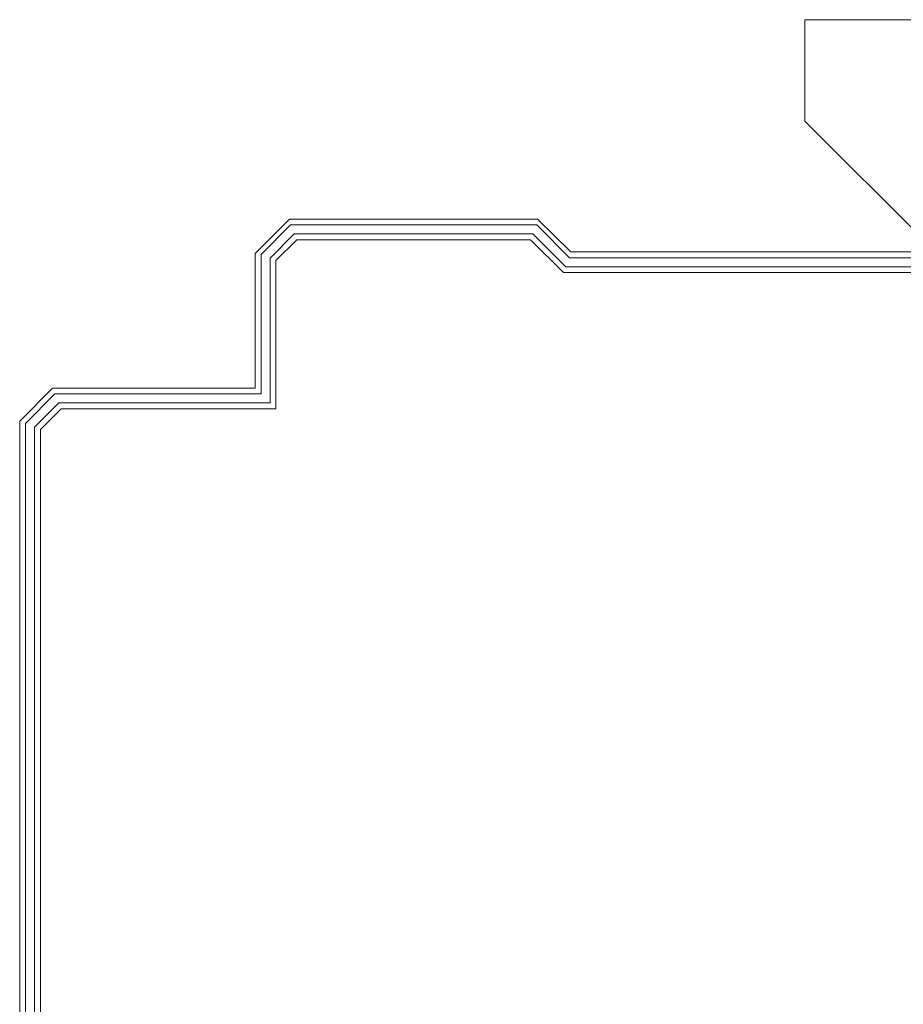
# Model space of a CAD drawing. Header units: metres. Extents: x -49 to 152, y -127 to 99.
# Tile 169 of 177: x -20 to -1, y 49 to 69. Entities that reach past the tile are written whole.
import ezdxf

# ---------------------------------------------------------------- set-up
doc = ezdxf.new("R2010")
doc.units = ezdxf.units.M
doc.layers.add('_OG 3 - B (3D)', color=7, linetype='Continuous', lineweight=9)
doc.layers.add('COE_Bestand-allg.', color=7, linetype='Continuous', lineweight=9)

# ---------------------------------------------------------------- blocks, each defined once
blk = doc.blocks.new('Group-56')
at = {"layer": 'COE_Bestand-allg.', "color": 7, "linetype": 'Continuous', "lineweight": 9, "transparency": 33554687}
for p, q in [((-0.305, 69.418), (-3.255, 69.418)), ((-3.255, 69.418), (-3.255, 67.318)), ((-3.255, 67.318), (-0.547, 64.61)), ((-14.627, 64.58), (-13.918, 65.29)), ((-13.918, 65.29), (-8.785, 65.29)), ((-8.1, 64.61), (-8.785, 65.29)), ((-13.898, 65.17), (-14.508, 64.56)), ((-13.898, 65.17), (-8.805, 65.17)), ((-8.125, 64.49), (-8.805, 65.17)), ((-13.82, 64.983), (-14.32, 64.483)), ((-13.77, 64.863), (-14.2, 64.433)), ((-8.882, 64.983), (-13.82, 64.983)), ((-8.932, 64.863), (-13.77, 64.863)), ((-8.252, 64.183), (-8.932, 64.863)), ((-8.202, 64.303), (-8.882, 64.983)), ((-0.325, 64.61), (-8.1, 64.61)), ((-14.627, 64.58), (-14.627, 61.79)), ((-14.508, 64.56), (-14.508, 61.67)), ((-14.32, 64.483), (-14.32, 61.483)), ((-14.2, 64.433), (-14.2, 61.363)), ((-0.325, 64.49), (-8.125, 64.49)), ((-0.325, 64.303), (-8.202, 64.303)), ((-0.565, 64.183), (-8.252, 64.183)), ((-19.503, 61.11), (-18.823, 61.79)), ((-18.823, 61.79), (-14.627, 61.79)), ((-19.382, 61.06), (-18.773, 61.67)), ((-18.773, 61.67), (-14.508, 61.67)), ((-19.195, 60.983), (-18.695, 61.483)), ((-19.075, 60.933), (-18.645, 61.363)), ((-14.32, 61.483), (-18.695, 61.483)), ((-14.2, 61.363), (-18.645, 61.363)), ((-19.503, 61.11), (-19.503, 39.233)), ((-19.382, 61.06), (-19.382, 39.233)), ((-19.195, 60.983), (-19.195, 39.233)), ((-19.075, 60.933), (-19.075, 39.233))]:
    blk.add_line(p, q, dxfattribs=at)
blk = doc.blocks.new('OG 3 - B (3D)')
at = {"layer": 'COE_Bestand-allg.', "color": 7, "transparency": 33554687}
blk.add_blockref('Group-56', (0, 0), dxfattribs=at)

msp = doc.modelspace()

# ---------------------------------------------------------------- block references
at = {"layer": '_OG 3 - B (3D)'}
msp.add_blockref('OG 3 - B (3D)', (0, 0), dxfattribs=at)

doc.saveas('drawing.dxf')
